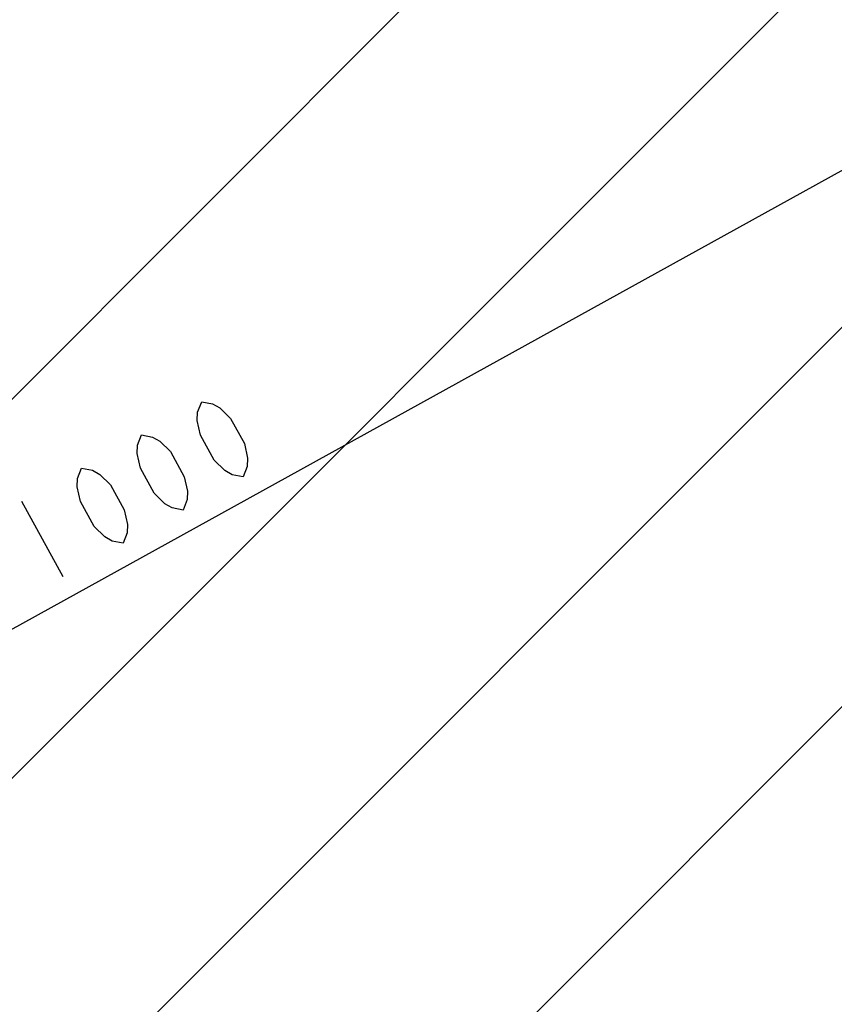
# Model space of a CAD drawing. Extents: x 0 to 594, y 0 to 420.
# Tile 4 of 57: x 49 to 85, y 233 to 277. Entities that reach past the tile are written whole.
import ezdxf

# ---------------------------------------------------------------- set-up
doc = ezdxf.new("R2010")
doc.units = 0
doc.header["$LTSCALE"] = 32.67
doc.linetypes.add('PHANTOM', pattern=[0.8, 0.45, -0.05, 0.1, -0.05, 0.1, -0.05])
doc.layers.get('0').update_dxf_attribs({"linetype": 'CONTINUOUS'})
doc.layers.add('CRV', color=7, linetype='CONTINUOUS')
doc.layers.add('PARAM_DIM', color=7, linetype='CONTINUOUS')
doc.styles.get("Standard").update_dxf_attribs({"font": 'txt', "width": 0.8})
doc.dimstyles.new('DIMSTYLE_8', dxfattribs={"dimtxt": 3.8, "dimasz": 1.8, "dimexe": 0.18, "dimexo": 0.0625, "dimgap": 0.09, "dimtad": 1, "dimlfac": 10, "dimtxsty": 'STANDARD', "dimblk": 'OPEN', "dimblk1": 'OPEN', "dimblk2": 'OPEN', "dimcen": 0.09, "dimazin": 3, "dimtp": 0.01, "dimtm": 0.01, "dimtfac": 1, "dimtofl": 0, "dimtmove": 0, "dimatfit": 3, "dimtolj": 1})

# ---------------------------------------------------------------- blocks, each defined once
blk = doc.blocks.new('_OPEN')
at = {"color": 0, "linetype": 'BYBLOCK'}
for p, q in [((0, 0), (-1, 0.342)), ((-1, -0.342), (0, 0)), ((-1, 0), (0, 0))]:
    blk.add_line(p, q, dxfattribs=at)
blk = doc.blocks.new('*D46')
at = {"layer": 'PARAM_DIM', "color": 2, "linetype": 'CONTINUOUS'}
blk.add_line((37.677, 243.713), (125.213, 292.06), dxfattribs=at)
at = {"layer": 'PARAM_DIM', "color": 2, "linetype": 'CONTINUOUS', "xscale": 1.8, "yscale": 1.8, "zscale": 1.8, "rotation": 208.912529}
blk.add_blockref('_OPEN', (37.677, 243.713), dxfattribs=at)

msp = doc.modelspace()

# ---------------------------------------------------------------- linework, layer by layer
at = {"layer": 'CRV', "color": 2, "linetype": 'CONTINUOUS'}
for p, q in [((35.82159, 247.24069), (72.64096, 284.06007)), ((41.99703, 236.61528), (89.44182, 284.06007)), ((49.23569, 227.05308), (98.10874, 275.92613)), ((57.48211, 218.49865), (106.01503, 267.03156))]:
    msp.add_line(p, q, dxfattribs=at)
at = {"layer": 'CRV', "color": 2, "linetype": 'PHANTOM'}
msp.add_arc((125.21282, 292.06007), 100, 183.5680897, 305, dxfattribs=at)
at = {"layer": 'PARAM_DIM', "color": 2, "linetype": 'CONTINUOUS'}
msp.add_line((48.85555, 255.31315), (50.69275, 251.98678), dxfattribs=at)
for points in [[(58.67602, 256.39606), (58.19028, 256.48955), (57.87086, 256.67488), (57.39835, 257.13742), (56.78595, 258.2462), (56.64607, 258.89245), (56.65928, 259.2615), (56.83882, 259.72243), (57.32456, 259.62895), (57.64398, 259.44361), (58.1165, 258.98107), (58.72889, 257.87229), (58.86878, 257.22605), (58.85556, 256.85699), (58.67602, 256.39606)], [(56.01493, 254.92631), (55.52919, 255.01977), (55.20977, 255.20513), (54.73726, 255.66765), (54.12486, 256.77643), (53.98498, 257.42269), (53.99819, 257.79175), (54.17773, 258.25267), (54.66347, 258.15919), (54.98289, 257.97386), (55.4554, 257.51132), (56.0678, 256.40253), (56.20769, 255.75627), (56.19447, 255.38722), (56.01493, 254.92631)], [(53.35384, 253.45653), (52.8681, 253.55002), (52.54868, 253.73535), (52.07616, 254.19789), (51.46377, 255.30668), (51.32388, 255.95294), (51.3371, 256.32199), (51.51664, 256.7829), (52.00238, 256.68944), (52.32179, 256.50408), (52.79431, 256.04156), (53.40671, 254.93278), (53.54659, 254.28652), (53.53338, 253.91746), (53.35384, 253.45653)]]:
    msp.add_lwpolyline(points, dxfattribs=at)

# ---------------------------------------------------------------- dimensions: what is measured, and where the dimension line sits
dim = msp.add_radius_dim(center=(125.21282, 292.06007), mpoint=(37.67694, 243.71268), dimstyle='DIMSTYLE_8', dxfattribs=at)
dim.commit()
dim.dimension.update_dxf_attribs({"geometry": '*D46', "text_midpoint": (46.70111, 249.78214), "dimtype": 164})

doc.saveas('drawing.dxf')
